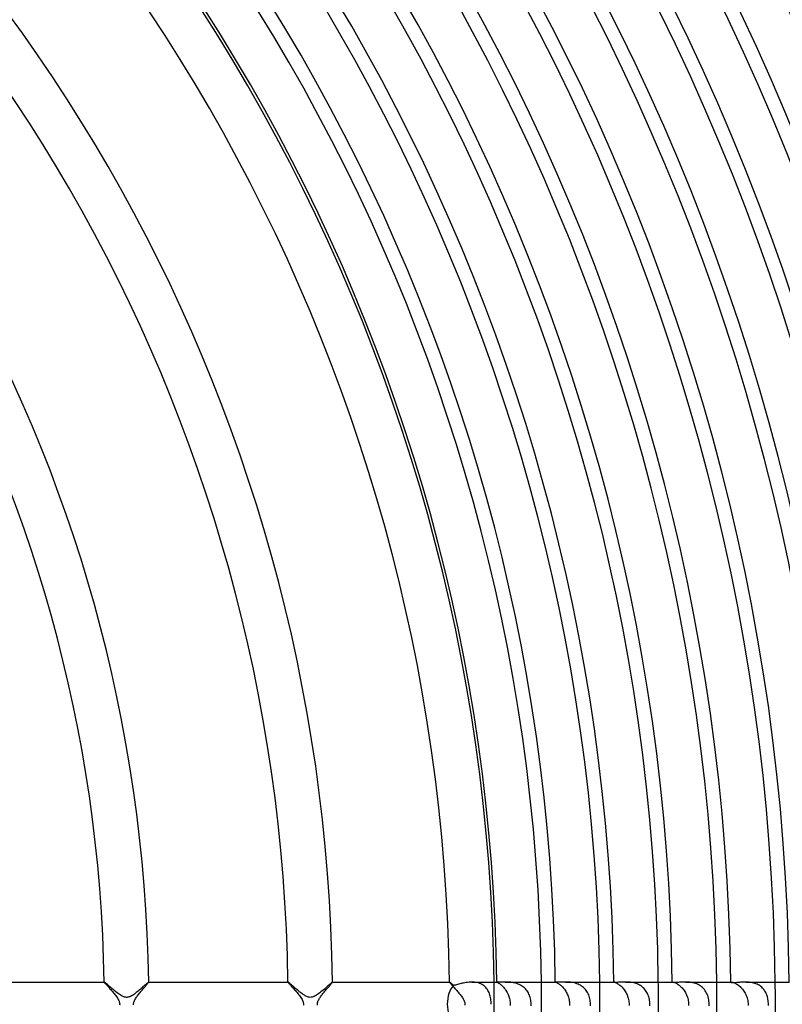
# Model space of a CAD drawing. Header units: millimetres. Extents: x -310 to 310, y -273 to 273.
# Tile 53 of 76: x 122 to 191, y 0 to 88. Entities that reach past the tile are written whole.
import ezdxf

# ---------------------------------------------------------------- set-up
doc = ezdxf.new("R2010")
doc.units = ezdxf.units.MM
doc.layers.add('HIDDEN', color=7, linetype='Continuous')
doc.layers.add('THICK', color=7, linetype='Continuous')

msp = doc.modelspace()

# ---------------------------------------------------------------- linework, layer by layer
at = {"layer": 'HIDDEN'}
for p, q in [((129.986, 2), (129.985, 1.999)), ((129.985, 1.999), (129.985, 1.999)), ((129.985, 1.999), (129.985, 1.998)), ((129.985, 1.998), (129.985, 1.997)), ((129.985, 1.997), (129.989, 1.987)), ((129.987, 2), (129.986, 2)), ((129.986, 2), (129.986, 2)), ((129.989, 1.987), (130.002, 1.967)), ((130.002, 1.967), (130.024, 1.94)), ((130.024, 1.94), (130.053, 1.904)), ((130.053, 1.904), (130.09, 1.861)), ((130.09, 1.861), (130.133, 1.811)), ((130.133, 1.811), (130.182, 1.755)), ((133.766, 1.722), (133.809, 1.772)), ((133.809, 1.772), (133.848, 1.818)), ((133.848, 1.818), (133.883, 1.859)), ((133.883, 1.859), (133.913, 1.896)), ((133.913, 1.896), (133.938, 1.927)), ((133.938, 1.927), (133.959, 1.954)), ((133.959, 1.954), (133.973, 1.974)), ((133.973, 1.974), (133.982, 1.989)), ((133.982, 1.989), (133.985, 1.997)), ((133.984, 2), (133.983, 2)), ((133.983, 2), (133.983, 2)), ((133.984, 1.999), (133.984, 2)), ((133.985, 1.999), (133.984, 1.999)), ((133.985, 1.998), (133.985, 1.999)), ((133.985, 1.997), (133.985, 1.998)), ((146.487, 1.999), (146.486, 1.998)), ((146.486, 1.998), (146.486, 1.997)), ((146.486, 1.997), (146.49, 1.988)), ((146.488, 2), (146.487, 2)), ((146.487, 2), (146.487, 1.999)), ((146.487, 1.999), (146.487, 1.999)), ((146.489, 2), (146.488, 2)), ((146.49, 1.988), (146.501, 1.972)), ((146.501, 1.972), (146.518, 1.948)), ((146.518, 1.948), (146.543, 1.918)), ((146.543, 1.918), (146.574, 1.881)), ((146.574, 1.881), (146.611, 1.838)), ((146.611, 1.838), (146.654, 1.789)), ((146.654, 1.789), (146.702, 1.735)), ((150.294, 1.753), (150.336, 1.802)), ((150.336, 1.802), (150.374, 1.846)), ((150.374, 1.846), (150.407, 1.886)), ((150.407, 1.886), (150.434, 1.92)), ((150.434, 1.92), (150.457, 1.949)), ((150.457, 1.949), (150.473, 1.972)), ((150.473, 1.972), (150.483, 1.988)), ((150.483, 1.988), (150.487, 1.997)), ((150.485, 2), (150.484, 2)), ((150.486, 2), (150.485, 2)), ((150.486, 1.999), (150.486, 2)), ((150.487, 1.998), (150.486, 1.999)), ((150.486, 1.999), (150.486, 1.999)), ((150.487, 1.997), (150.487, 1.998)), ((160.989, 2), (160.988, 1.999)), ((160.988, 1.999), (160.988, 1.999)), ((160.988, 1.999), (160.988, 1.998)), ((160.988, 1.998), (160.988, 1.997)), ((160.988, 1.997), (160.991, 1.989)), ((160.99, 2), (160.989, 2)), ((160.989, 2), (160.989, 2)), ((160.991, 1.989), (161, 1.975)), ((161, 1.975), (161.015, 1.954)), ((161.015, 1.954), (161.035, 1.929)), ((161.035, 1.929), (161.061, 1.898)), ((161.061, 1.898), (161.091, 1.862)), ((161.091, 1.862), (161.126, 1.821)), ((161.126, 1.821), (161.166, 1.776)), ((161.166, 1.776), (161.209, 1.728)), ((163.121, 1.997), (162.997, 2)), ((163.242, 1.988), (163.121, 1.997)), ((163.362, 1.972), (163.242, 1.988)), ((163.479, 1.948), (163.362, 1.972)), ((163.593, 1.918), (163.479, 1.948)), ((163.704, 1.88), (163.593, 1.918)), ((163.81, 1.834), (163.704, 1.88)), ((163.909, 1.782), (163.81, 1.834)), ((164.004, 1.723), (163.909, 1.782)), ((165.239, 1.999), (165.238, 1.999)), ((165.238, 1.999), (165.238, 1.998)), ((165.238, 1.998), (165.24, 1.996)), ((165.24, 2), (165.239, 1.999)), ((165.242, 2), (165.24, 2)), ((165.24, 1.996), (165.248, 1.991)), ((165.244, 2), (165.242, 2)), ((165.247, 2), (165.244, 2)), ((165.248, 1.991), (165.26, 1.985)), ((165.26, 1.985), (165.277, 1.977)), ((165.277, 1.977), (165.299, 1.966)), ((165.299, 1.966), (165.326, 1.952)), ((165.326, 1.952), (165.357, 1.934)), ((165.357, 1.934), (165.392, 1.913)), ((165.392, 1.913), (165.432, 1.888)), ((165.432, 1.888), (165.475, 1.859)), ((165.475, 1.859), (165.521, 1.826)), ((165.521, 1.826), (165.57, 1.788)), ((165.57, 1.788), (165.622, 1.745)), ((166.071, 1.999), (165.973, 2)), ((166.171, 1.997), (166.071, 1.999)), ((166.275, 1.993), (166.171, 1.997)), ((166.381, 1.986), (166.275, 1.993)), ((166.489, 1.976), (166.381, 1.986)), ((166.598, 1.962), (166.489, 1.976)), ((166.709, 1.944), (166.598, 1.962)), ((166.819, 1.922), (166.709, 1.944)), ((166.93, 1.894), (166.819, 1.922)), ((167.04, 1.861), (166.93, 1.894)), ((167.149, 1.822), (167.04, 1.861)), ((167.255, 1.777), (167.149, 1.822)), ((167.357, 1.727), (167.255, 1.777)), ((170.488, 2), (170.488, 2)), ((170.488, 2), (170.488, 2)), ((170.488, 2), (170.488, 2)), ((170.488, 2), (170.488, 2)), ((170.488, 2), (170.488, 2)), ((170.488, 2), (170.488, 2)), ((170.488, 2), (170.492, 1.999)), ((170.492, 1.999), (170.501, 1.997)), ((170.501, 1.997), (170.514, 1.993)), ((170.514, 1.993), (170.533, 1.987)), ((170.533, 1.987), (170.556, 1.978)), ((170.556, 1.978), (170.585, 1.967)), ((170.585, 1.967), (170.618, 1.952)), ((170.618, 1.952), (170.655, 1.933)), ((170.655, 1.933), (170.697, 1.91)), ((170.697, 1.91), (170.743, 1.883)), ((170.743, 1.883), (170.792, 1.851)), ((170.792, 1.851), (170.845, 1.815)), ((170.845, 1.815), (170.899, 1.774)), ((170.899, 1.774), (170.956, 1.728)), ((171.504, 1.999), (171.398, 2)), ((171.614, 1.996), (171.504, 1.999)), ((171.726, 1.989), (171.614, 1.996)), ((171.841, 1.979), (171.726, 1.989)), ((171.957, 1.965), (171.841, 1.979)), ((172.074, 1.945), (171.957, 1.965)), ((172.192, 1.921), (172.074, 1.945)), ((172.308, 1.89), (172.192, 1.921)), ((172.422, 1.854), (172.308, 1.89)), ((172.535, 1.811), (172.422, 1.854)), ((172.644, 1.761), (172.535, 1.811)), ((175.739, 2), (175.749, 2)), ((175.739, 1.998), (175.74, 1.999)), ((175.739, 1.997), (175.739, 1.998)), ((175.74, 1.999), (175.741, 1.999)), ((175.741, 1.999), (175.743, 2)), ((175.743, 2), (175.746, 2)), ((175.746, 2), (175.749, 2)), ((175.749, 2), (175.763, 1.999)), ((175.763, 1.999), (175.782, 1.996)), ((175.782, 1.996), (175.806, 1.99)), ((175.806, 1.99), (175.836, 1.981)), ((175.836, 1.981), (175.871, 1.969)), ((175.871, 1.969), (175.911, 1.953)), ((175.911, 1.953), (175.955, 1.933)), ((175.955, 1.933), (176.005, 1.908)), ((176.005, 1.908), (176.057, 1.878)), ((176.057, 1.878), (176.113, 1.844)), ((176.113, 1.844), (176.172, 1.804)), ((176.172, 1.804), (176.234, 1.759)), ((176.905, 1.999), (176.804, 2)), ((177.008, 1.995), (176.905, 1.999)), ((177.113, 1.989), (177.008, 1.995)), ((177.219, 1.979), (177.113, 1.989)), ((177.325, 1.965), (177.219, 1.979)), ((177.432, 1.948), (177.325, 1.965)), ((177.539, 1.925), (177.432, 1.948)), ((177.645, 1.897), (177.539, 1.925)), ((177.749, 1.865), (177.645, 1.897)), ((177.851, 1.827), (177.749, 1.865)), ((177.95, 1.783), (177.851, 1.827)), ((178.047, 1.734), (177.95, 1.783)), ((180.989, 2), (181.022, 2)), ((180.989, 1.99), (180.99, 1.993)), ((180.99, 1.993), (180.993, 1.995)), ((180.993, 1.995), (180.997, 1.997)), ((180.997, 1.997), (181.003, 1.999)), ((181.003, 1.999), (181.012, 2)), ((181.012, 2), (181.021, 2)), ((181.021, 2), (181.043, 1.999)), ((181.043, 1.999), (181.071, 1.995)), ((181.071, 1.995), (181.103, 1.988)), ((181.103, 1.988), (181.142, 1.978)), ((181.142, 1.978), (181.185, 1.963)), ((181.185, 1.963), (181.233, 1.945)), ((181.233, 1.945), (181.285, 1.921)), ((181.285, 1.921), (181.342, 1.892)), ((181.342, 1.892), (181.401, 1.859)), ((181.401, 1.859), (181.464, 1.82)), ((181.464, 1.82), (181.529, 1.775)), ((181.529, 1.775), (181.595, 1.725)), ((182.319, 1.998), (182.198, 2)), ((182.443, 1.992), (182.319, 1.998)), ((182.568, 1.982), (182.443, 1.992)), ((182.695, 1.965), (182.568, 1.982)), ((182.821, 1.943), (182.695, 1.965)), ((182.946, 1.913), (182.821, 1.943)), ((183.069, 1.877), (182.946, 1.913)), ((183.189, 1.833), (183.069, 1.877)), ((183.305, 1.781), (183.189, 1.833)), ((183.415, 1.722), (183.305, 1.781)), ((186.239, 2), (186.303, 2)), ((186.239, 1.978), (186.241, 1.984)), ((186.241, 1.984), (186.247, 1.989)), ((186.247, 1.989), (186.255, 1.994)), ((186.255, 1.994), (186.268, 1.997)), ((186.268, 1.997), (186.284, 1.999)), ((186.284, 1.999), (186.303, 2)), ((186.303, 2), (186.334, 1.998)), ((186.334, 1.998), (186.372, 1.993)), ((186.372, 1.993), (186.415, 1.984)), ((186.415, 1.984), (186.464, 1.971)), ((186.464, 1.971), (186.518, 1.952)), ((186.518, 1.952), (186.578, 1.928)), ((186.578, 1.928), (186.641, 1.899)), ((186.641, 1.899), (186.709, 1.863)), ((186.709, 1.863), (186.778, 1.821)), ((186.778, 1.821), (186.85, 1.774)), ((186.85, 1.774), (186.924, 1.72)), ((187.685, 1.999), (187.583, 2)), ((187.788, 1.994), (187.685, 1.999)), ((187.892, 1.986), (187.788, 1.994)), ((187.996, 1.974), (187.892, 1.986)), ((188.101, 1.958), (187.996, 1.974)), ((188.205, 1.938), (188.101, 1.958)), ((188.307, 1.912), (188.205, 1.938)), ((188.408, 1.882), (188.307, 1.912)), ((188.506, 1.846), (188.408, 1.882)), ((188.603, 1.805), (188.506, 1.846)), ((188.696, 1.759), (188.603, 1.805)), ((130.182, 1.755), (130.237, 1.693)), ((130.237, 1.693), (130.296, 1.626)), ((130.296, 1.626), (130.36, 1.555)), ((130.36, 1.555), (130.428, 1.479)), ((130.428, 1.479), (130.498, 1.399)), ((130.498, 1.399), (130.571, 1.316)), ((130.571, 1.316), (130.646, 1.229)), ((130.646, 1.229), (130.723, 1.14)), ((130.723, 1.14), (130.798, 1.051)), ((130.798, 1.051), (130.873, 0.96)), ((130.873, 0.96), (130.945, 0.87)), ((133.028, 0.843), (133.085, 0.915)), ((133.085, 0.915), (133.143, 0.989)), ((133.143, 0.989), (133.203, 1.063)), ((133.203, 1.063), (133.264, 1.136)), ((133.264, 1.136), (133.326, 1.21)), ((133.326, 1.21), (133.387, 1.282)), ((133.387, 1.282), (133.447, 1.353)), ((133.447, 1.353), (133.506, 1.421)), ((133.506, 1.421), (133.563, 1.487)), ((133.563, 1.487), (133.618, 1.551)), ((133.618, 1.551), (133.67, 1.611)), ((133.67, 1.611), (133.72, 1.668)), ((133.72, 1.668), (133.766, 1.722)), ((146.702, 1.735), (146.754, 1.675)), ((146.754, 1.675), (146.811, 1.611)), ((146.811, 1.611), (146.873, 1.542)), ((146.873, 1.542), (146.937, 1.469)), ((146.937, 1.469), (147.005, 1.392)), ((147.005, 1.392), (147.075, 1.312)), ((147.075, 1.312), (147.148, 1.229)), ((147.148, 1.229), (147.222, 1.142)), ((147.222, 1.142), (147.297, 1.053)), ((147.297, 1.053), (147.371, 0.963)), ((147.371, 0.963), (147.443, 0.873)), ((149.512, 0.821), (149.566, 0.891)), ((149.566, 0.891), (149.622, 0.962)), ((149.622, 0.962), (149.679, 1.033)), ((149.679, 1.033), (149.738, 1.104)), ((149.738, 1.104), (149.798, 1.176)), ((149.798, 1.176), (149.858, 1.247)), ((149.858, 1.247), (149.918, 1.318)), ((149.918, 1.318), (149.978, 1.388)), ((149.978, 1.388), (150.037, 1.456)), ((150.037, 1.456), (150.093, 1.521)), ((150.093, 1.521), (150.148, 1.584)), ((150.148, 1.584), (150.2, 1.644)), ((150.2, 1.644), (150.248, 1.7)), ((150.248, 1.7), (150.294, 1.753)), ((161.209, 1.728), (161.255, 1.675)), ((161.255, 1.675), (161.305, 1.619)), ((161.305, 1.619), (161.357, 1.56)), ((161.357, 1.56), (161.412, 1.498)), ((161.412, 1.498), (161.469, 1.434)), ((161.469, 1.434), (161.527, 1.368)), ((161.527, 1.368), (161.586, 1.3)), ((161.586, 1.3), (161.647, 1.23)), ((161.647, 1.23), (161.707, 1.16)), ((161.707, 1.16), (161.768, 1.087)), ((161.768, 1.087), (161.829, 1.014)), ((161.829, 1.014), (161.889, 0.941)), ((161.889, 0.941), (161.948, 0.867)), ((164.092, 1.658), (164.004, 1.723)), ((164.175, 1.586), (164.092, 1.658)), ((164.251, 1.508), (164.175, 1.586)), ((164.321, 1.425), (164.251, 1.508)), ((164.385, 1.337), (164.321, 1.425)), ((164.443, 1.245), (164.385, 1.337)), ((164.496, 1.148), (164.443, 1.245)), ((164.542, 1.046), (164.496, 1.148)), ((164.583, 0.941), (164.542, 1.046)), ((164.619, 0.832), (164.583, 0.941)), ((165.622, 1.745), (165.675, 1.698)), ((165.675, 1.698), (165.73, 1.646)), ((165.73, 1.646), (165.786, 1.589)), ((165.786, 1.589), (165.842, 1.528)), ((165.842, 1.528), (165.898, 1.462)), ((165.898, 1.462), (165.953, 1.392)), ((165.953, 1.392), (166.007, 1.318)), ((166.007, 1.318), (166.06, 1.24)), ((166.06, 1.24), (166.11, 1.159)), ((166.11, 1.159), (166.158, 1.074)), ((166.158, 1.074), (166.203, 0.986)), ((166.203, 0.986), (166.244, 0.896)), ((166.244, 0.896), (166.283, 0.803)), ((167.456, 1.67), (167.357, 1.727)), ((167.551, 1.608), (167.456, 1.67)), ((167.642, 1.539), (167.551, 1.608)), ((167.727, 1.465), (167.642, 1.539)), ((167.807, 1.386), (167.727, 1.465)), ((167.881, 1.302), (167.807, 1.386)), ((167.949, 1.214), (167.881, 1.302)), ((168.011, 1.121), (167.949, 1.214)), ((168.068, 1.025), (168.011, 1.121)), ((168.12, 0.924), (168.068, 1.025)), ((168.165, 0.818), (168.12, 0.924)), ((170.956, 1.728), (171.014, 1.677)), ((171.014, 1.677), (171.074, 1.621)), ((171.074, 1.621), (171.134, 1.56)), ((171.134, 1.56), (171.194, 1.494)), ((171.194, 1.494), (171.253, 1.424)), ((171.253, 1.424), (171.311, 1.35)), ((171.311, 1.35), (171.367, 1.272)), ((171.367, 1.272), (171.421, 1.189)), ((171.421, 1.189), (171.472, 1.103)), ((171.472, 1.103), (171.521, 1.014)), ((171.521, 1.014), (171.565, 0.922)), ((171.565, 0.922), (171.607, 0.827)), ((172.749, 1.705), (172.644, 1.761)), ((172.849, 1.643), (172.749, 1.705)), ((172.944, 1.574), (172.849, 1.643)), ((173.033, 1.499), (172.944, 1.574)), ((173.117, 1.419), (173.033, 1.499)), ((173.195, 1.333), (173.117, 1.419)), ((173.266, 1.243), (173.195, 1.333)), ((173.331, 1.148), (173.266, 1.243)), ((173.39, 1.05), (173.331, 1.148)), ((173.443, 0.947), (173.39, 1.05)), ((173.489, 0.841), (173.443, 0.947)), ((176.234, 1.759), (176.297, 1.708)), ((176.297, 1.708), (176.361, 1.652)), ((176.361, 1.652), (176.426, 1.591)), ((176.426, 1.591), (176.49, 1.525)), ((176.49, 1.525), (176.554, 1.454)), ((176.554, 1.454), (176.616, 1.378)), ((176.616, 1.378), (176.677, 1.299)), ((176.677, 1.299), (176.735, 1.215)), ((176.735, 1.215), (176.79, 1.128)), ((176.79, 1.128), (176.842, 1.037)), ((176.842, 1.037), (176.89, 0.943)), ((176.89, 0.943), (176.934, 0.846)), ((178.14, 1.679), (178.047, 1.734)), ((178.229, 1.619), (178.14, 1.679)), ((178.312, 1.554), (178.229, 1.619)), ((178.391, 1.484), (178.312, 1.554)), ((178.466, 1.41), (178.391, 1.484)), ((178.535, 1.331), (178.466, 1.41)), ((178.599, 1.248), (178.535, 1.331)), ((178.659, 1.16), (178.599, 1.248)), ((178.713, 1.068), (178.659, 1.16)), ((178.763, 0.973), (178.713, 1.068)), ((178.807, 0.874), (178.763, 0.973)), ((181.595, 1.725), (181.663, 1.669)), ((181.663, 1.669), (181.731, 1.608)), ((181.731, 1.608), (181.799, 1.542)), ((181.799, 1.542), (181.866, 1.472)), ((181.866, 1.472), (181.932, 1.396)), ((181.932, 1.396), (181.995, 1.316)), ((181.995, 1.316), (182.056, 1.231)), ((182.056, 1.231), (182.114, 1.143)), ((182.114, 1.143), (182.169, 1.052)), ((182.169, 1.052), (182.22, 0.957)), ((182.22, 0.957), (182.266, 0.859)), ((183.52, 1.656), (183.415, 1.722)), ((183.62, 1.582), (183.52, 1.656)), ((183.713, 1.501), (183.62, 1.582)), ((183.799, 1.415), (183.713, 1.501)), ((183.878, 1.322), (183.799, 1.415)), ((183.95, 1.224), (183.878, 1.322)), ((184.015, 1.122), (183.95, 1.224)), ((184.073, 1.014), (184.015, 1.122)), ((184.125, 0.902), (184.073, 1.014)), ((184.17, 0.784), (184.125, 0.902)), ((186.924, 1.72), (186.998, 1.66)), ((186.998, 1.66), (187.073, 1.594)), ((187.073, 1.594), (187.146, 1.523)), ((187.146, 1.523), (187.219, 1.446)), ((187.219, 1.446), (187.289, 1.365)), ((187.289, 1.365), (187.356, 1.279)), ((187.356, 1.279), (187.421, 1.188)), ((187.421, 1.188), (187.481, 1.094)), ((187.481, 1.094), (187.538, 0.996)), ((187.538, 0.996), (187.589, 0.894)), ((187.589, 0.894), (187.636, 0.789)), ((188.784, 1.707), (188.696, 1.759)), ((188.869, 1.651), (188.784, 1.707)), ((188.949, 1.591), (188.869, 1.651)), ((189.026, 1.525), (188.949, 1.591)), ((189.098, 1.455), (189.026, 1.525)), ((189.165, 1.38), (189.098, 1.455)), ((189.227, 1.302), (189.165, 1.38)), ((189.284, 1.221), (189.227, 1.302)), ((189.337, 1.136), (189.284, 1.221)), ((189.385, 1.048), (189.337, 1.136)), ((189.429, 0.957), (189.385, 1.048)), ((189.468, 0.863), (189.429, 0.957)), ((130.945, 0.87), (131.014, 0.781)), ((131.014, 0.781), (131.08, 0.692)), ((131.08, 0.692), (131.14, 0.605)), ((131.14, 0.605), (131.195, 0.52)), ((131.195, 0.52), (131.244, 0.436)), ((131.244, 0.436), (131.285, 0.357)), ((131.285, 0.357), (131.316, 0.285)), ((131.316, 0.285), (131.34, 0.219)), ((131.34, 0.219), (131.356, 0.16)), ((131.356, 0.16), (131.367, 0.106)), ((131.367, 0.106), (131.373, 0.053)), ((131.373, 0.053), (131.376, 0)), ((132.624, 0), (132.627, 0.063)), ((132.627, -0.062), (132.624, 0)), ((132.627, 0.063), (132.637, 0.127)), ((132.637, 0.127), (132.652, 0.194)), ((132.652, 0.194), (132.675, 0.265)), ((132.675, 0.265), (132.707, 0.34)), ((132.707, 0.34), (132.744, 0.416)), ((132.744, 0.416), (132.785, 0.489)), ((132.785, 0.489), (132.829, 0.561)), ((132.829, 0.561), (132.874, 0.63)), ((132.874, 0.63), (132.922, 0.7)), ((132.922, 0.7), (132.974, 0.771)), ((132.974, 0.771), (133.028, 0.843)), ((147.443, 0.873), (147.513, 0.783)), ((147.513, 0.783), (147.579, 0.693)), ((147.579, 0.693), (147.641, 0.604)), ((147.641, 0.604), (147.697, 0.516)), ((147.697, 0.516), (147.747, 0.43)), ((147.747, 0.43), (147.79, 0.346)), ((147.79, 0.346), (147.823, 0.268)), ((147.823, 0.268), (147.847, 0.195)), ((147.847, 0.195), (147.863, 0.128)), ((147.863, 0.128), (147.872, 0.065)), ((147.876, 0), (147.871, -0.073)), ((147.872, 0.065), (147.876, 0)), ((149.124, 0), (149.128, 0.07)), ((149.128, -0.068), (149.124, 0)), ((149.128, 0.07), (149.139, 0.14)), ((149.139, 0.14), (149.157, 0.209)), ((149.157, 0.209), (149.18, 0.277)), ((149.18, 0.277), (149.209, 0.345)), ((149.209, 0.345), (149.243, 0.414)), ((149.243, 0.414), (149.281, 0.482)), ((149.281, 0.482), (149.322, 0.55)), ((149.322, 0.55), (149.366, 0.618)), ((149.366, 0.618), (149.412, 0.684)), ((149.412, 0.684), (149.46, 0.752)), ((149.46, 0.752), (149.512, 0.821)), ((161.948, 0.867), (162.005, 0.793)), ((162.005, 0.793), (162.06, 0.719)), ((162.06, 0.719), (162.113, 0.646)), ((162.113, 0.646), (162.162, 0.573)), ((162.162, 0.573), (162.207, 0.501)), ((162.207, 0.501), (162.248, 0.43)), ((162.248, 0.43), (162.284, 0.359)), ((162.284, 0.359), (162.314, 0.29)), ((162.314, 0.29), (162.339, 0.22)), ((162.339, 0.22), (162.359, 0.148)), ((162.359, 0.148), (162.371, 0.074)), ((162.376, 0), (162.37, -0.083)), ((162.371, 0.074), (162.376, 0)), ((164.65, 0.72), (164.619, 0.832)), ((164.676, 0.605), (164.65, 0.72)), ((164.696, 0.487), (164.676, 0.605)), ((164.712, 0.366), (164.696, 0.487)), ((164.724, 0.245), (164.712, 0.366)), ((164.731, 0.123), (164.724, 0.245)), ((164.733, 0), (164.731, 0.123)), ((166.283, 0.803), (166.317, 0.708)), ((166.317, 0.708), (166.347, 0.61)), ((166.347, 0.61), (166.373, 0.511)), ((166.373, 0.511), (166.395, 0.411)), ((166.395, 0.411), (166.412, 0.309)), ((166.412, 0.309), (166.424, 0.207)), ((166.424, 0.207), (166.431, 0.104)), ((166.431, 0.104), (166.434, 0)), ((166.434, 0), (166.431, -0.107)), ((168.205, 0.71), (168.165, 0.818)), ((168.239, 0.597), (168.205, 0.71)), ((168.267, 0.481), (168.239, 0.597)), ((168.289, 0.363), (168.267, 0.481)), ((168.305, 0.242), (168.289, 0.363)), ((168.315, 0.121), (168.305, 0.242)), ((168.314, -0.133), (168.318, 0)), ((168.318, 0), (168.315, 0.121)), ((171.607, 0.827), (171.644, 0.73)), ((171.644, 0.73), (171.677, 0.63)), ((171.677, 0.63), (171.705, 0.527)), ((171.705, 0.527), (171.729, 0.424)), ((171.729, 0.424), (171.747, 0.319)), ((171.747, 0.319), (171.76, 0.213)), ((171.76, 0.213), (171.768, 0.107)), ((171.768, 0.107), (171.771, 0)), ((171.771, 0), (171.768, -0.112)), ((173.53, 0.731), (173.489, 0.841)), ((173.565, 0.617), (173.53, 0.731)), ((173.594, 0.499), (173.565, 0.617)), ((173.617, 0.378), (173.594, 0.499)), ((173.633, 0.254), (173.617, 0.378)), ((173.643, 0.127), (173.633, 0.254)), ((173.647, 0), (173.643, 0.127)), ((173.643, -0.14), (173.647, 0)), ((176.934, 0.846), (176.974, 0.746)), ((176.974, 0.746), (177.01, 0.644)), ((177.01, 0.644), (177.04, 0.54)), ((177.04, 0.54), (177.065, 0.434)), ((177.065, 0.434), (177.085, 0.327)), ((177.085, 0.327), (177.099, 0.218)), ((177.099, 0.218), (177.108, 0.109)), ((177.111, 0), (177.107, -0.118)), ((177.108, 0.109), (177.111, 0)), ((178.846, 0.772), (178.807, 0.874)), ((178.88, 0.666), (178.846, 0.772)), ((178.909, 0.558), (178.88, 0.666)), ((178.932, 0.449), (178.909, 0.558)), ((178.951, 0.338), (178.932, 0.449)), ((178.963, 0.226), (178.951, 0.338)), ((178.971, 0.113), (178.963, 0.226)), ((178.97, -0.126), (178.974, 0)), ((178.974, 0), (178.971, 0.113)), ((182.266, 0.859), (182.308, 0.758)), ((182.308, 0.758), (182.346, 0.655)), ((182.346, 0.655), (182.378, 0.549)), ((182.378, 0.549), (182.404, 0.441)), ((182.404, 0.441), (182.425, 0.332)), ((182.425, 0.332), (182.44, 0.222)), ((182.44, 0.222), (182.45, 0.111)), ((182.453, 0), (182.449, -0.12)), ((182.45, 0.111), (182.453, 0)), ((184.209, 0.662), (184.17, 0.784)), ((184.24, 0.536), (184.209, 0.662)), ((184.266, 0.405), (184.24, 0.536)), ((184.284, 0.271), (184.266, 0.405)), ((184.295, 0.136), (184.284, 0.271)), ((184.298, 0), (184.295, 0.136)), ((184.295, -0.132), (184.298, 0)), ((187.636, 0.789), (187.678, 0.682)), ((187.678, 0.682), (187.713, 0.572)), ((187.713, 0.572), (187.743, 0.46)), ((187.743, 0.46), (187.766, 0.347)), ((187.766, 0.347), (187.783, 0.232)), ((187.783, 0.232), (187.793, 0.116)), ((187.793, 0.116), (187.797, 0)), ((187.797, 0), (187.793, -0.121)), ((189.502, 0.765), (189.468, 0.863)), ((189.533, 0.665), (189.502, 0.765)), ((189.559, 0.56), (189.533, 0.665)), ((189.581, 0.453), (189.559, 0.56)), ((189.598, 0.343), (189.581, 0.453)), ((189.611, 0.231), (189.598, 0.343)), ((189.618, 0.115), (189.611, 0.231)), ((189.621, 0), (189.618, 0.115)), ((189.618, -0.12), (189.621, 0)), ((131.376, 0), (131.37, -0.082))]:
    msp.add_line(p, q, dxfattribs=at)
for radius, start, end in [(165, 0, 0.69454), (169.25, 0, 0.67706), (174.5, 0, 0.65672), (179.75, 0, 0.63753), (185, 0, 0.61942), (190.25, 0, 0.60235), (165, 359.30546, 0), (169.25, 359.32294, 0), (174.5, 359.34328, 0), (179.75, 359.36247, 0), (185, 359.38058, 0), (190.25, 359.39765, 0)]:
    msp.add_arc((0, 0), radius, start, end, dxfattribs=at)
at = {"layer": 'THICK'}
for p, q in [((117.48, 2), (129.987, 2)), ((130, 1.995), (129.987, 2)), ((130.022, 1.98), (130, 1.995)), ((130.054, 1.955), (130.022, 1.98)), ((130.096, 1.922), (130.054, 1.955)), ((130.146, 1.88), (130.096, 1.922)), ((130.203, 1.831), (130.146, 1.88)), ((130.268, 1.776), (130.203, 1.831)), ((130.338, 1.715), (130.268, 1.776)), ((133.739, 1.802), (133.677, 1.747)), ((133.795, 1.852), (133.739, 1.802)), ((133.845, 1.895), (133.795, 1.852)), ((133.888, 1.932), (133.845, 1.895)), ((133.924, 1.961), (133.888, 1.932)), ((133.952, 1.983), (133.924, 1.961)), ((133.972, 1.996), (133.952, 1.983)), ((133.983, 2), (133.972, 1.996)), ((133.983, 2), (146.489, 2)), ((146.496, 1.997), (146.489, 2)), ((146.509, 1.99), (146.496, 1.997)), ((146.527, 1.978), (146.509, 1.99)), ((146.549, 1.961), (146.527, 1.978)), ((146.576, 1.94), (146.549, 1.961)), ((146.606, 1.914), (146.576, 1.94)), ((146.641, 1.886), (146.606, 1.914)), ((146.679, 1.853), (146.641, 1.886)), ((146.72, 1.818), (146.679, 1.853)), ((146.764, 1.78), (146.72, 1.818)), ((146.811, 1.739), (146.764, 1.78)), ((150.26, 1.82), (150.19, 1.759)), ((150.321, 1.873), (150.26, 1.82)), ((150.373, 1.918), (150.321, 1.873)), ((150.416, 1.953), (150.373, 1.918)), ((150.449, 1.979), (150.416, 1.953)), ((150.472, 1.995), (150.449, 1.979)), ((150.484, 2), (150.472, 1.995)), ((150.484, 2), (160.99, 2)), ((160.996, 1.998), (160.99, 2)), ((161.005, 1.993), (160.996, 1.998)), ((161.018, 1.985), (161.005, 1.993)), ((161.034, 1.973), (161.018, 1.985)), ((161.054, 1.958), (161.034, 1.973)), ((161.077, 1.94), (161.054, 1.958)), ((161.102, 1.918), (161.077, 1.94)), ((161.131, 1.895), (161.102, 1.918)), ((161.162, 1.868), (161.131, 1.895)), ((161.196, 1.84), (161.162, 1.868)), ((161.232, 1.808), (161.196, 1.84)), ((161.271, 1.775), (161.232, 1.808)), ((161.311, 1.74), (161.271, 1.775)), ((161.717, 1.778), (161.619, 1.754)), ((161.817, 1.804), (161.717, 1.778)), ((161.921, 1.831), (161.817, 1.804)), ((162.029, 1.858), (161.921, 1.831)), ((162.14, 1.885), (162.029, 1.858)), ((162.256, 1.911), (162.14, 1.885)), ((162.374, 1.935), (162.256, 1.911)), ((162.495, 1.956), (162.374, 1.935)), ((162.619, 1.974), (162.495, 1.956)), ((162.744, 1.988), (162.619, 1.974)), ((162.87, 1.997), (162.744, 1.988)), ((162.997, 2), (162.87, 1.997)), ((163, 2), (165.247, 2)), ((165.263, 2), (165.247, 2)), ((165.287, 1.999), (165.263, 2)), ((165.32, 1.997), (165.287, 1.999)), ((165.36, 1.996), (165.32, 1.997)), ((165.41, 1.995), (165.36, 1.996)), ((165.468, 1.994), (165.41, 1.995)), ((165.535, 1.994), (165.468, 1.994)), ((165.609, 1.996), (165.535, 1.994)), ((165.69, 1.997), (165.609, 1.996)), ((165.778, 1.998), (165.69, 1.997)), ((165.872, 2), (165.778, 1.998)), ((165.972, 2), (165.872, 2)), ((165.972, 2), (170.488, 2)), ((170.492, 1.999), (170.488, 2)), ((170.505, 1.997), (170.492, 1.999)), ((170.526, 1.994), (170.505, 1.997)), ((170.555, 1.991), (170.526, 1.994)), ((170.594, 1.988), (170.555, 1.991)), ((170.641, 1.986), (170.594, 1.988)), ((170.697, 1.985), (170.641, 1.986)), ((170.761, 1.985), (170.697, 1.985)), ((170.833, 1.986), (170.761, 1.985)), ((170.911, 1.988), (170.833, 1.986)), ((170.997, 1.991), (170.911, 1.988)), ((171.089, 1.994), (170.997, 1.991)), ((171.187, 1.997), (171.089, 1.994)), ((171.29, 1.999), (171.187, 1.997)), ((171.398, 2), (171.29, 1.999)), ((171.398, 2), (175.739, 2)), ((175.743, 1.994), (175.739, 1.997)), ((175.754, 1.989), (175.743, 1.994)), ((175.774, 1.985), (175.754, 1.989)), ((175.802, 1.98), (175.774, 1.985)), ((175.838, 1.976), (175.802, 1.98)), ((175.883, 1.973), (175.838, 1.976)), ((175.938, 1.971), (175.883, 1.973)), ((176.001, 1.971), (175.938, 1.971)), ((176.072, 1.972), (176.001, 1.971)), ((176.148, 1.975), (176.072, 1.972)), ((176.23, 1.979), (176.148, 1.975)), ((176.316, 1.983), (176.23, 1.979)), ((176.407, 1.988), (176.316, 1.983)), ((176.501, 1.992), (176.407, 1.988)), ((176.599, 1.996), (176.501, 1.992)), ((176.7, 1.999), (176.599, 1.996)), ((176.804, 2), (176.7, 1.999)), ((176.804, 2), (180.989, 2)), ((180.993, 1.984), (180.989, 1.99)), ((181.004, 1.977), (180.993, 1.984)), ((181.023, 1.971), (181.004, 1.977)), ((181.051, 1.964), (181.023, 1.971)), ((181.086, 1.959), (181.051, 1.964)), ((181.131, 1.955), (181.086, 1.959)), ((181.184, 1.953), (181.131, 1.955)), ((181.245, 1.952), (181.184, 1.953)), ((181.313, 1.954), (181.245, 1.952)), ((181.388, 1.957), (181.313, 1.954)), ((181.47, 1.962), (181.388, 1.957)), ((181.558, 1.968), (181.47, 1.962)), ((181.653, 1.975), (181.558, 1.968)), ((181.753, 1.982), (181.653, 1.975)), ((181.857, 1.989), (181.753, 1.982)), ((181.967, 1.995), (181.857, 1.989)), ((182.08, 1.999), (181.967, 1.995)), ((182.198, 2), (182.08, 1.999)), ((182.198, 2), (186.239, 2)), ((186.243, 1.97), (186.239, 1.978)), ((186.253, 1.962), (186.243, 1.97)), ((186.269, 1.954), (186.253, 1.962)), ((186.292, 1.946), (186.269, 1.954)), ((186.322, 1.94), (186.292, 1.946)), ((186.359, 1.935), (186.322, 1.94)), ((186.401, 1.931), (186.359, 1.935)), ((186.45, 1.929), (186.401, 1.931)), ((186.505, 1.929), (186.45, 1.929)), ((186.566, 1.931), (186.505, 1.929)), ((186.633, 1.934), (186.566, 1.931)), ((186.704, 1.94), (186.633, 1.934)), ((186.779, 1.946), (186.704, 1.94)), ((186.857, 1.953), (186.779, 1.946)), ((186.939, 1.961), (186.857, 1.953)), ((187.024, 1.969), (186.939, 1.961)), ((187.111, 1.977), (187.024, 1.969)), ((187.2, 1.984), (187.111, 1.977)), ((187.292, 1.99), (187.2, 1.984)), ((187.387, 1.995), (187.292, 1.99)), ((187.484, 1.999), (187.387, 1.995)), ((187.583, 2), (187.484, 1.999)), ((187.583, 2), (191.49, 2)), ((130.414, 1.648), (130.338, 1.715)), ((130.495, 1.578), (130.414, 1.648)), ((130.58, 1.505), (130.495, 1.578)), ((130.667, 1.43), (130.58, 1.505)), ((130.758, 1.353), (130.667, 1.43)), ((130.85, 1.275), (130.758, 1.353)), ((130.944, 1.197), (130.85, 1.275)), ((131.04, 1.12), (130.944, 1.197)), ((131.135, 1.045), (131.04, 1.12)), ((131.231, 0.973), (131.135, 1.045)), ((131.325, 0.905), (131.231, 0.973)), ((131.417, 0.842), (131.325, 0.905)), ((132.69, 0.92), (132.603, 0.859)), ((132.778, 0.984), (132.69, 0.92)), ((132.866, 1.052), (132.778, 0.984)), ((132.954, 1.123), (132.866, 1.052)), ((133.042, 1.195), (132.954, 1.123)), ((133.129, 1.268), (133.042, 1.195)), ((133.215, 1.341), (133.129, 1.268)), ((133.299, 1.414), (133.215, 1.341)), ((133.381, 1.486), (133.299, 1.414)), ((133.461, 1.556), (133.381, 1.486)), ((133.537, 1.624), (133.461, 1.556)), ((133.609, 1.688), (133.537, 1.624)), ((133.677, 1.747), (133.609, 1.688)), ((146.861, 1.696), (146.811, 1.739)), ((146.912, 1.651), (146.861, 1.696)), ((146.966, 1.604), (146.912, 1.651)), ((147.022, 1.556), (146.966, 1.604)), ((147.08, 1.506), (147.022, 1.556)), ((147.139, 1.454), (147.08, 1.506)), ((147.2, 1.402), (147.139, 1.454)), ((147.263, 1.349), (147.2, 1.402)), ((147.326, 1.295), (147.263, 1.349)), ((147.391, 1.241), (147.326, 1.295)), ((147.457, 1.187), (147.391, 1.241)), ((147.523, 1.134), (147.457, 1.187)), ((147.589, 1.081), (147.523, 1.134)), ((147.654, 1.03), (147.589, 1.081)), ((147.719, 0.981), (147.654, 1.03)), ((147.783, 0.935), (147.719, 0.981)), ((147.846, 0.89), (147.783, 0.935)), ((147.908, 0.849), (147.846, 0.89)), ((149.142, 0.886), (149.04, 0.818)), ((149.243, 0.958), (149.142, 0.886)), ((149.344, 1.035), (149.243, 0.958)), ((149.446, 1.116), (149.344, 1.035)), ((149.548, 1.199), (149.446, 1.116)), ((149.65, 1.285), (149.548, 1.199)), ((149.75, 1.37), (149.65, 1.285)), ((149.847, 1.455), (149.75, 1.37)), ((149.942, 1.538), (149.847, 1.455)), ((150.031, 1.617), (149.942, 1.538)), ((150.114, 1.691), (150.031, 1.617)), ((150.19, 1.759), (150.114, 1.691)), ((161.354, 1.703), (161.311, 1.74)), ((161.437, 1.716), (161.354, 1.703)), ((161.526, 1.733), (161.437, 1.716)), ((161.619, 1.754), (161.526, 1.733)), ((131.508, 0.786), (131.417, 0.842)), ((131.595, 0.737), (131.508, 0.786)), ((131.675, 0.7), (131.595, 0.737)), ((131.745, 0.672), (131.675, 0.7)), ((131.807, 0.652), (131.745, 0.672)), ((131.863, 0.638), (131.807, 0.652)), ((131.918, 0.629), (131.863, 0.638)), ((131.973, 0.625), (131.918, 0.629)), ((132.029, 0.625), (131.973, 0.625)), ((132.084, 0.63), (132.029, 0.625)), ((132.143, 0.64), (132.084, 0.63)), ((132.206, 0.657), (132.143, 0.64)), ((132.275, 0.68), (132.206, 0.657)), ((132.351, 0.713), (132.275, 0.68)), ((132.433, 0.755), (132.351, 0.713)), ((132.518, 0.804), (132.433, 0.755)), ((132.603, 0.859), (132.518, 0.804)), ((147.968, 0.81), (147.908, 0.849)), ((148.028, 0.774), (147.968, 0.81)), ((148.093, 0.739), (148.028, 0.774)), ((148.164, 0.704), (148.093, 0.739)), ((148.24, 0.673), (148.164, 0.704)), ((148.32, 0.648), (148.24, 0.673)), ((148.4, 0.632), (148.32, 0.648)), ((148.481, 0.625), (148.4, 0.632)), ((148.563, 0.628), (148.481, 0.625)), ((148.649, 0.641), (148.563, 0.628)), ((148.74, 0.667), (148.649, 0.641)), ((148.837, 0.706), (148.74, 0.667)), ((148.939, 0.758), (148.837, 0.706)), ((149.04, 0.818), (148.939, 0.758))]:
    msp.add_line(p, q, dxfattribs=at)
for radius, start, end in [(270, 0.42439, 59.57558), (266, 0.39253, 59.60749), (263.75, 0.43447, 59.56555), (259.75, 0.26236, 59.73767), (258.5, 0.4433, 59.55673), (254.5, 0.29421, 59.70581), (253.25, 0.45246, 59.5475), (249.25, 0.32372, 59.6763), (248, 0.46209, 59.53794), (244, 0.35151, 59.64846), (242.75, 0.47206, 59.52797), (238.75, 0.37804, 59.62199), (237.5, 0.48249, 59.51748), (233.5, 0.40348, 59.59649), (232.25, 0.49343, 59.50659), (228.25, 0.42811, 59.57185), (227, 0.50483, 59.49519), (223, 0.45212, 59.5479), (221.75, 0.51675, 59.48322), (217.75, 0.47555, 59.52447), (216.5, 0.5293, 59.47073), (212.5, 0.49853, 59.5015), (211.25, 0.54248, 59.45755), (207.25, 0.52111, 59.47892), (206, 0.55628, 59.44374), (202, 0.54339, 59.45663), (200.75, 0.57084, 59.42919), (196.75, 0.56534, 59.43463), (195.5, 0.58614, 59.41383), (191.5, 0.58711, 59.41292), (190.25, 0.60235, 59.39768), (186.25, 0.60865, 59.39137), (185, 0.61942, 59.3806), (181, 0.62997, 59.37), (179.75, 0.63753, 59.3625), (175.75, 0.65117, 59.34886), (174.5, 0.65672, 59.3433), (170.5, 0.67208, 59.32789), (169.25, 0.67706, 59.3229), (165, 0.69454, 59.30549), (165.25, 0.69345, 59.30652), (161, 0.71179, 59.28824), (150.5, 0.7614, 59.23856), (146.5, 0.7822, 59.21777), (134, 0.8552, 59.14483), (130, 0.8815, 59.11847)]:
    msp.add_arc((0, 0), radius, start, end, dxfattribs=at)
for start_param, end_param in [(0.552153, 1.570796), (1.570796, 2.589439)]:
    msp.add_ellipse((161.982, 0), major_axis=(0, 2), ratio=0.598741, start_param=start_param, end_param=end_param, dxfattribs=at)

doc.saveas('drawing.dxf')
